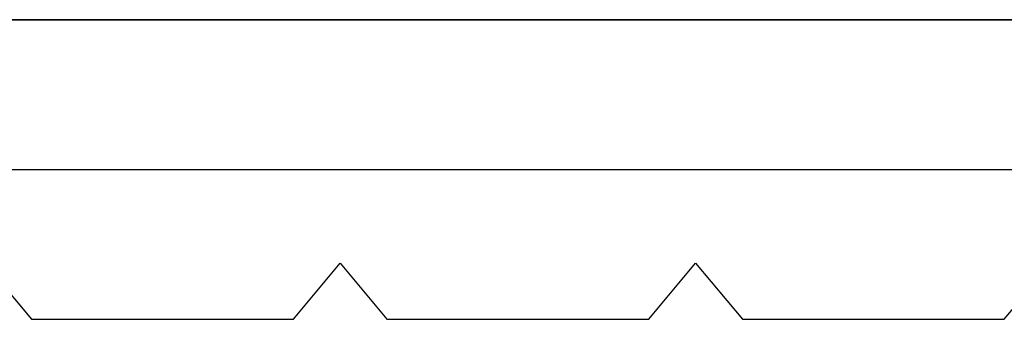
# Model space of a CAD drawing. Header units: millimetres. Extents: x 490 to 915, y -40 to 150.
# Tile 18 of 70: x 543 to 596, y -40 to -24. Entities that reach past the tile are written whole.
import ezdxf

# ---------------------------------------------------------------- set-up
doc = ezdxf.new("R2010")
doc.units = ezdxf.units.MM
doc.layers.add('Volume', color=7, linetype='Continuous', true_color=0x000000)

msp = doc.modelspace()

# ---------------------------------------------------------------- linework, layer by layer
at = {"layer": 'Volume'}
for p, q in [((506.14, -24, 214), (899.14, -24, 214)), ((899.14, -24, 230), (506.14, -24, 230)), ((506.14, -24, 222), (899.14, -24, 222)), ((506.14, -24, -16.031), (899.14, -24, -16.031)), ((899.14, -24, -32.031), (506.14, -24, -32.031)), ((899.14, -24, -24.031), (506.14, -24, -24.031)), ((506.14, -24, -530), (899.14, -24, -530)), ((899.14, -24, -514), (506.14, -24, -514)), ((506.14, -24, -522), (899.14, -24, -522)), ((506.14, -24, -265.031), (899.14, -24, -265.031)), ((899.14, -24, -281.031), (506.14, -24, -281.031)), ((899.14, -24, -273.031), (506.14, -24, -273.031)), ((899.14, -24, -550), (506.14, -24, -550)), ((899.14, -24, 230), (506.14, -24, 230)), ((899.14, -24, -160), (506.14, -24, -160)), ((506.14, -32, -550), (899.14, -32, -550)), ((506.14, -32, 230), (899.14, -32, 230)), ((541.14, -37, -550), (543.64, -40, -550)), ((541.14, -37, 230), (543.64, -40, 230)), ((541.14, -37), (543.64, -40)), ((557.64, -40, -550), (560.14, -37, -550)), ((557.64, -40, 230), (560.14, -37, 230)), ((557.64, -40), (560.14, -37)), ((560.14, -37, -550), (562.64, -40, -550)), ((560.14, -37, 230), (562.64, -40, 230)), ((560.14, -37, 230), (560.14, -37, -550)), ((560.14, -37), (562.64, -40)), ((576.64, -40, -550), (579.14, -37, -550)), ((576.64, -40, 230), (579.14, -37, 230)), ((576.64, -40), (579.14, -37)), ((579.14, -37, -550), (581.64, -40, -550)), ((579.14, -37, 230), (581.64, -40, 230)), ((579.14, -37, 230), (579.14, -37, -550)), ((579.14, -37), (581.64, -40)), ((595.64, -40, -550), (598.14, -37, -550)), ((595.64, -40, 230), (598.14, -37, 230)), ((595.64, -40), (598.14, -37)), ((558.89, -38.5, 230), (558.89, -38.5, -550)), ((561.39, -38.5, 230), (561.39, -38.5, -550)), ((577.89, -38.5, 230), (577.89, -38.5, -550)), ((580.39, -38.5, 230), (580.39, -38.5, -550)), ((543.64, -40, 230), (543.64, -40, -550)), ((543.64, -40, -550), (557.64, -40, -550)), ((543.64, -40, 230), (557.64, -40, 230)), ((543.64, -40, -160), (557.64, -40, -160)), ((557.64, -40, 230), (557.64, -40, -550)), ((562.64, -40, 230), (562.64, -40, -550)), ((562.64, -40, -550), (576.64, -40, -550)), ((562.64, -40, 230), (576.64, -40, 230)), ((562.64, -40, -160), (576.64, -40, -160)), ((576.64, -40, 230), (576.64, -40, -550)), ((581.64, -40, 230), (581.64, -40, -550)), ((581.64, -40, -550), (595.64, -40, -550)), ((581.64, -40, 230), (595.64, -40, 230)), ((581.64, -40, -160), (595.64, -40, -160)), ((595.64, -40, 230), (595.64, -40, -550))]:
    msp.add_line(p, q, dxfattribs=at)

doc.saveas('drawing.dxf')
